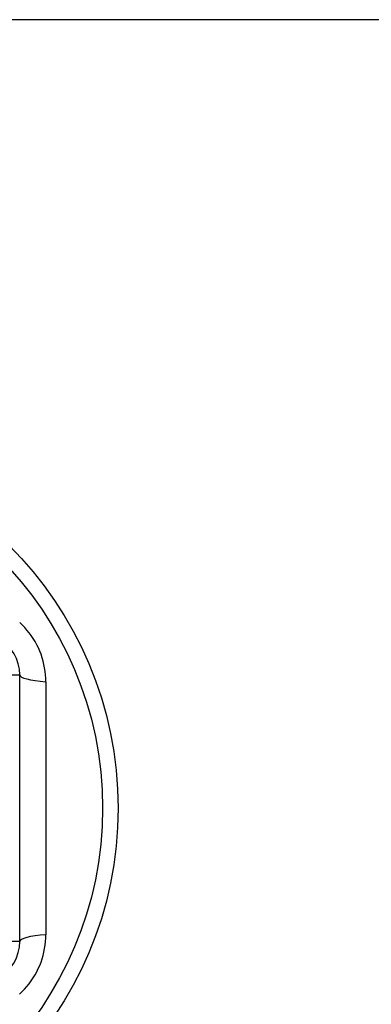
# Model space of a CAD drawing. Header units: inches. Extents: x 48.1 to 120.1, y 31.5 to 55.7.
# Tile 47 of 85: x 90.183 to 90.509, y 34.894 to 35.809. Entities that reach past the tile are written whole.
import ezdxf

# ---------------------------------------------------------------- set-up
doc = ezdxf.new("R2010")
doc.units = ezdxf.units.IN
doc.header["$MEASUREMENT"] = 0
doc.layers.add('Visible Edges(ANSI)', color=7, linetype='Continuous', lineweight=25)
doc.layers.add('Visible Tangent Edges(ANSI)', color=7, linetype='Continuous', lineweight=25)

msp = doc.modelspace()

# ---------------------------------------------------------------- linework, layer by layer
at = {"layer": 'Visible Edges(ANSI)'}
for p, q in [((118.55383, 35.80853), (64.55383, 35.80853)), ((90.18276, 34.95215), (90.18276, 35.19991))]:
    msp.add_line(p, q, dxfattribs=at)
msp.add_circle((89.92883, 35.07603), 0.34516, dxfattribs=at)
for centre, start, end in [((90.14339, 35.19991), 0, 60), ((90.14339, 34.95215), 300, 0)]:
    msp.add_arc(centre, 0.03937, start, end, dxfattribs=at)
at = {"layer": 'Visible Tangent Edges(ANSI)'}
for p, q in [((90.14339, 35.19991), (90.18276, 35.19991)), ((90.207, 35.19352), (90.207, 34.95854)), ((90.18276, 34.95215), (90.14339, 34.95215))]:
    msp.add_line(p, q, dxfattribs=at)
at = {"layer": 'Visible Tangent Edges(ANSI)', "flags": 128}
for points in [[(90.207, 35.19352), (90.20693, 35.19673), (90.20671, 35.19995), (90.20636, 35.20317), (90.20587, 35.20638), (90.20524, 35.20958), (90.20447, 35.21275), (90.20356, 35.21588), (90.20252, 35.21898), (90.20134, 35.22202), (90.20003, 35.22501), (90.19858, 35.22795), (90.197, 35.23082), (90.1953, 35.23363), (90.19348, 35.23635), (90.19155, 35.23899), (90.18951, 35.24154), (90.18735, 35.24399), (90.18509, 35.24635), (90.18273, 35.24861)], [(90.18269, 34.90342), (90.18505, 34.90567), (90.18731, 34.90803), (90.18947, 34.91048), (90.19152, 34.91302), (90.19345, 34.91566), (90.19527, 34.91838), (90.19697, 34.92118), (90.19855, 34.92405), (90.2, 34.92699), (90.20132, 34.92998), (90.2025, 34.93303), (90.20355, 34.93612), (90.20446, 34.93926), (90.20524, 34.94244), (90.20587, 34.94564), (90.20637, 34.94887), (90.20672, 34.9521), (90.20693, 34.95533), (90.207, 34.95854)]]:
    msp.add_lwpolyline(points, dxfattribs=at)
at = {"layer": 'Visible Tangent Edges(ANSI)'}
msp.add_circle((89.92883, 35.07603), 0.33084, dxfattribs=at)
for centre, start_param, end_param in [((90.22213, 35.19991), 0, 1.176113), ((90.22213, 34.95215), 5.107073, 6.283185)]:
    msp.add_ellipse(centre, major_axis=(-0.03937, 0), ratio=0.175929, start_param=start_param, end_param=end_param, dxfattribs=at)

doc.saveas('drawing.dxf')
